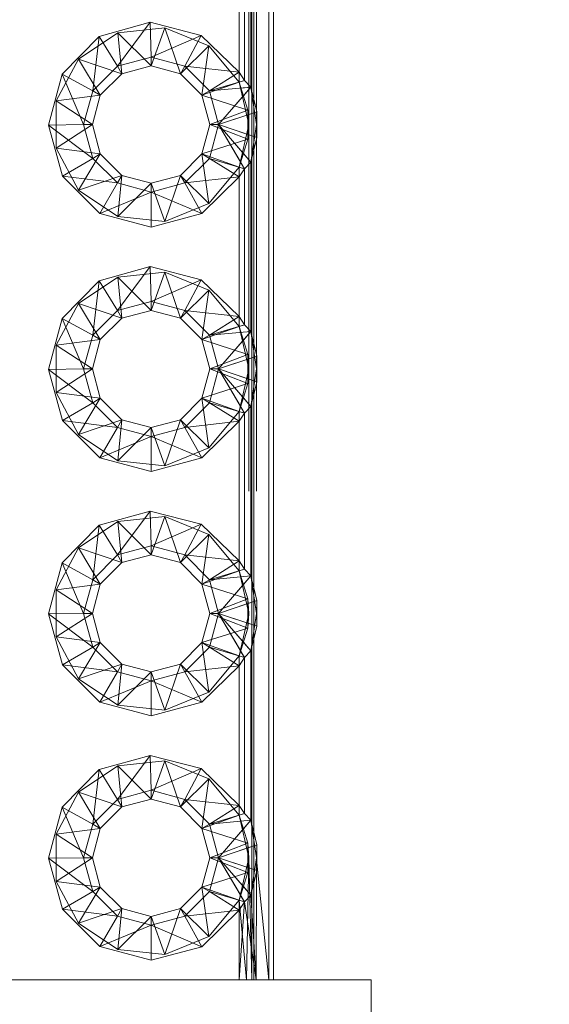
# Paper-space layout 'Layout1' of a CAD drawing. Extents: x -2 to 935, y -36 to 422.
# Tile 9 of 53: x 70.52 to 71.6, y 309.62 to 311.64. Entities that reach past the tile are written whole.
import ezdxf

# ---------------------------------------------------------------- set-up
doc = ezdxf.new("R2010")
doc.units = 0
doc.linetypes.add('ACAD_ISO02W100', pattern=[15, 12, -3])
doc.layers.get('0').update_dxf_attribs({"linetype": 'CONTINUOUS'})
doc.layers.get('DEFPOINTS').update_dxf_attribs({"color": 132, "linetype": 'CONTINUOUS'})
doc.layers.add('SS_1.ET-HALA_TaO-JD-LAVKA-ZEBRIK', color=9, linetype='CONTINUOUS', lineweight=13)
doc.layers.add('SS_KOTY', color=3, linetype='CONTINUOUS', lineweight=25)
doc.styles.add('ROMANS', font='romans.shx', dxfattribs={"width": 0.8})
doc.dimstyles.new('A-1_(2.5)_50AS', dxfattribs={"dimtxt": 2.5, "dimasz": 2, "dimexe": 1, "dimexo": 2, "dimgap": 0, "dimtad": 0, "dimdec": 1, "dimlfac": 50, "dimrnd": 1, "dimtxsty": 'ROMANS', "dimblk1": 'OBLIQUE', "dimblk2": 'OBLIQUE', "dimsah": 1, "dimcen": 2, "dimclrd": 256, "dimclre": 256, "dimclrt": 256, "dimadec": 1, "dimazin": 2, "dimtfac": 0.714286, "dimtdec": 1, "dimtmove": 0, "dimatfit": 3, "dimldrblk": 'OPEN', "dimfxl": 1, "dimtvp": 1.142857, "dimtfill": 1, "dimtolj": 1, "dimlwd": -1, "dimlwe": -1, "dimarcsym": 0})

# ---------------------------------------------------------------- blocks, each defined once
blk = doc.blocks.new('_Oblique')
at = {"color": 0, "linetype": 'ByBlock', "lineweight": -2}
blk.add_line((-0.5, -0.5), (0.5, 0.5), dxfattribs=at)
blk = doc.blocks.new('*D20')
at = {"layer": 'DEFPOINTS', "color": 0, "transparency": 16777216}
for p in [(51.0305, 325.9703), (64.5392, 325.9703, -9790), (73.5392, 296.9703, -9801.32)]:
    blk.add_point(p, dxfattribs=at)
at = {"layer": 'SS_KOTY', "transparency": 16777216}
for p, q in [((62.5392, 325.9703), (50.0305, 325.9703)), ((51.0305, 296.9703), (51.0305, 325.9703)), ((71.5392, 296.9703), (50.0305, 296.9703))]:
    blk.add_line(p, q, dxfattribs=at)
at = {"layer": 'SS_KOTY', "transparency": 16777216, "xscale": 2, "yscale": 2, "zscale": 2}
for p, rotation in [((51.0305, 325.9703), 90), ((51.0305, 296.9703), 270)]:
    blk.add_blockref('_Oblique', p, dxfattribs=dict(at, rotation=rotation))
at = {"layer": 'SS_KOTY', "transparency": 16777216, "insert": (48.1734, 311.4703), "char_height": 2.5, "attachment_point": 5, "rotation": 90, "style": 'ROMANS', "bg_fill": 3, "box_fill_scale": 1.1, "bg_fill_color": 256, "bg_fill_true_color": 13158600, "bg_fill_transparency": 0}
blk.add_mtext('\\A1;1450', dxfattribs=at)
blk = doc.blocks.new('_OPEN')
at = {"color": 0, "linetype": 'ByBlock'}
for p, q in [((-1, 0.1667), (0, 0)), ((0, 0), (-1, -0.1667)), ((0, 0), (-1, 0))]:
    blk.add_line(p, q, dxfattribs=at)

psp = doc.layouts.get("Layout1")

# ---------------------------------------------------------------- dimensions: what is measured, and where the dimension line sits
at = {"layer": 'SS_KOTY'}
dim = psp.add_linear_dim(base=(51.0305, 325.9703), p1=(73.5392, 296.9703, -9801.32), p2=(64.5392, 325.9703, -9790), angle=90, dimstyle='A-1_(2.5)_50AS', override={"dimtmove": 1}, dxfattribs=at)
dim.commit()
dim.dimension.update_dxf_attribs({"geometry": '*D20', "text_midpoint": (48.1734, 311.4703)})

# ---------------------------------------------------------------- next in the draw order: linework, layer by layer
at = {"layer": 'SS_1.ET-HALA_TaO-JD-LAVKA-ZEBRIK', "color": 9, "linetype": 'ACAD_ISO02W100', "ltscale": 0.25}
for p, q in [((70.9952, 309.6703), (70.9952, 317.6703)), ((71.0298, 309.6703), (71.0298, 317.6703)), ((70.9892, 317.4203), (70.9892, 309.9203)), ((71.0044, 317.4203), (71.0044, 309.9203)), ((70.6406, 311.5542), (70.721, 311.6083)), ((70.721, 311.6083), (70.8174, 311.6183)), ((70.721, 311.6083), (70.7292, 311.5242)), ((70.721, 311.6083), (70.7892, 311.5403)), ((70.8174, 311.6183), (70.7892, 311.5403)), ((70.8174, 311.6183), (70.8492, 311.5242)), ((70.8174, 311.6183), (70.9071, 311.5818)), ((70.8492, 311.5242), (70.9071, 311.5818)), ((70.8931, 311.4803), (70.9071, 311.5818)), ((70.9071, 311.5818), (70.9692, 311.5075)), ((70.5951, 311.4687), (70.6406, 311.5542)), ((70.6406, 311.5542), (70.6852, 311.4803)), ((70.6406, 311.5542), (70.7292, 311.5242)), ((70.9692, 311.5075), (70.9692, 311.5274)), ((70.8931, 311.4803), (70.9692, 311.5075)), ((70.9692, 311.5073), (70.98, 311.5106)), ((70.9692, 311.5075), (70.9892, 311.4203)), ((70.9869, 311.4502), (70.9692, 311.5075)), ((70.5951, 311.4687), (70.6852, 311.4803)), ((70.9869, 311.4502), (70.8931, 311.4803)), ((70.972, 311.4951), (70.973, 311.4951)), ((70.973, 311.4951), (70.9931, 311.497)), ((70.9761, 311.4772), (70.9779, 311.4793)), ((70.9779, 311.4793), (70.9931, 311.497)), ((70.9931, 311.497), (70.9992, 311.4559)), ((70.5951, 311.4687), (70.6692, 311.4203)), ((70.5951, 311.3719), (70.5951, 311.4687)), ((70.9271, 311.4203), (70.9761, 311.4772)), ((71.0055, 311.4464), (70.9992, 311.4722)), ((70.9092, 311.4203), (70.9869, 311.4502)), ((70.9271, 311.4203), (70.9848, 311.4395)), ((70.9848, 311.4395), (70.9877, 311.4404)), ((70.9892, 311.4203), (70.9869, 311.4502)), ((70.9869, 311.3903), (70.9869, 311.4502)), ((70.9877, 311.4404), (70.9992, 311.4443)), ((70.9992, 311.4559), (71.0044, 311.4203)), ((70.9992, 311.4443), (71.0055, 311.4464)), ((70.9992, 311.4443), (71.0008, 311.4448)), ((71.0008, 311.4448), (71.0055, 311.4464)), ((71.0044, 311.4203), (71.0055, 311.4464)), ((71.0055, 311.3942), (71.0055, 311.4464)), ((70.6692, 311.4203), (70.5951, 311.3719)), ((70.9092, 311.4203), (70.9869, 311.3903)), ((70.9717, 311.3442), (70.9271, 311.4203)), ((70.9761, 311.3633), (70.9271, 311.4203)), ((70.9271, 311.4203), (70.9848, 311.4011)), ((70.9892, 311.4203), (70.9692, 311.3331)), ((70.9869, 311.3903), (70.9892, 311.4203)), ((71.0044, 311.4203), (70.9931, 311.3436)), ((71.0044, 311.4203), (71.0055, 311.3942)), ((70.9848, 311.4011), (70.9877, 311.4002)), ((70.9877, 311.4002), (70.9992, 311.3963)), ((70.8931, 311.3603), (70.9869, 311.3903)), ((70.9692, 311.3331), (70.9869, 311.3903)), ((70.9992, 311.3963), (71.0008, 311.3958)), ((70.9992, 311.3963), (71.0055, 311.3942)), ((70.9992, 311.3684), (71.0055, 311.3942)), ((71.0008, 311.3958), (71.0055, 311.3942)), ((70.6406, 311.2864), (70.5951, 311.3719)), ((70.6852, 311.3603), (70.5951, 311.3719)), ((70.6406, 311.2864), (70.6852, 311.3603)), ((70.9071, 311.2588), (70.8931, 311.3603)), ((70.9692, 311.3331), (70.8931, 311.3603)), ((70.9779, 311.3613), (70.9761, 311.3633)), ((70.9931, 311.3436), (70.9779, 311.3613)), ((70.9723, 311.3432), (70.9717, 311.3442)), ((70.98, 311.33), (70.9723, 311.3432)), ((70.9692, 311.3331), (70.9071, 311.2588)), ((70.98, 311.33), (70.9692, 311.3332)), ((70.9692, 311.3132), (70.9692, 311.3331)), ((70.7292, 311.3164), (70.6406, 311.2864)), ((70.7292, 311.3164), (70.721, 311.2323)), ((70.7892, 311.3003), (70.721, 311.2323)), ((70.7892, 311.3003), (70.8174, 311.2223)), ((70.8492, 311.3164), (70.8174, 311.2223)), ((70.9071, 311.2588), (70.8492, 311.3164)), ((70.721, 311.2323), (70.6406, 311.2864)), ((70.9071, 311.2588), (70.8174, 311.2223)), ((70.8174, 311.2223), (70.721, 311.2323)), ((70.721, 311.1083), (70.8174, 311.1183)), ((70.8174, 311.1183), (70.7892, 311.0403)), ((70.8174, 311.1183), (70.8492, 311.0242)), ((70.8174, 311.1183), (70.9071, 311.0818)), ((70.6406, 311.0542), (70.721, 311.1083)), ((70.721, 311.1083), (70.7292, 311.0242)), ((70.721, 311.1083), (70.7892, 311.0403)), ((70.9071, 311.0818), (70.8492, 311.0242)), ((70.8931, 310.9803), (70.9071, 311.0818)), ((70.9071, 311.0818), (70.9692, 311.0075)), ((70.5951, 310.9687), (70.6406, 311.0542)), ((70.6406, 311.0542), (70.6852, 310.9803)), ((70.6406, 311.0542), (70.7292, 311.0242)), ((70.9692, 311.0075), (70.9692, 311.0274)), ((70.8931, 310.9803), (70.9692, 311.0075)), ((70.9692, 311.0073), (70.98, 311.0106)), ((70.9692, 311.0075), (70.9892, 310.9203)), ((70.9869, 310.9502), (70.9692, 311.0075)), ((70.972, 310.9951), (70.973, 310.9951)), ((70.9779, 310.9793), (70.9931, 310.997)), ((70.9931, 310.997), (71.0044, 310.9203)), ((70.5951, 310.9687), (70.6852, 310.9803)), ((70.8931, 310.9803), (70.9869, 310.9502)), ((70.9271, 310.9203), (70.9761, 310.9772)), ((70.9761, 310.9772), (70.9779, 310.9793)), ((70.5951, 310.9687), (70.6692, 310.9203)), ((70.5951, 310.8719), (70.5951, 310.9687)), ((71.0055, 310.9464), (70.9992, 310.9722)), ((70.9092, 310.9203), (70.9869, 310.9502)), ((70.9271, 310.9203), (70.9848, 310.9395)), ((70.9848, 310.9395), (70.9877, 310.9404)), ((70.9892, 310.9203), (70.9869, 310.9502)), ((70.9869, 310.8903), (70.9869, 310.9502)), ((70.9877, 310.9404), (70.9992, 310.9443)), ((70.9992, 310.9443), (71.0055, 310.9464)), ((70.9992, 310.9443), (71.0008, 310.9448)), ((71.0008, 310.9448), (71.0055, 310.9464)), ((71.0044, 310.9203), (71.0055, 310.9464)), ((71.0055, 310.8942), (71.0055, 310.9464)), ((70.6692, 310.9203), (70.5951, 310.8719)), ((70.9092, 310.9203), (70.9869, 310.8903)), ((70.9717, 310.8442), (70.9271, 310.9203)), ((70.9761, 310.8633), (70.9271, 310.9203)), ((70.9271, 310.9203), (70.9848, 310.9011)), ((70.9892, 310.9203), (70.9692, 310.8331)), ((70.9869, 310.8903), (70.9892, 310.9203)), ((71.0044, 310.9203), (70.9931, 310.8436)), ((71.0044, 310.9203), (71.0055, 310.8942)), ((70.9848, 310.9011), (70.9877, 310.9002)), ((70.9877, 310.9002), (70.9992, 310.8963)), ((70.9992, 310.8963), (71.0008, 310.8958)), ((70.9992, 310.8963), (71.0055, 310.8942)), ((71.0008, 310.8958), (71.0055, 310.8942)), ((70.8931, 310.8603), (70.9869, 310.8903)), ((70.9692, 310.8331), (70.9869, 310.8903)), ((70.9992, 310.8684), (71.0055, 310.8942)), ((70.6406, 310.7864), (70.5951, 310.8719)), ((70.6852, 310.8603), (70.5951, 310.8719)), ((70.6406, 310.7864), (70.6852, 310.8603)), ((70.9071, 310.7588), (70.8931, 310.8603)), ((70.9692, 310.8331), (70.8931, 310.8603)), ((70.9779, 310.8613), (70.9761, 310.8633)), ((70.9931, 310.8436), (70.9779, 310.8613)), ((70.9723, 310.8432), (70.9717, 310.8442)), ((70.98, 310.83), (70.9723, 310.8432)), ((70.7292, 310.8164), (70.6406, 310.7864)), ((70.7292, 310.8164), (70.721, 310.7323)), ((70.8492, 310.8164), (70.8174, 310.7223)), ((70.9071, 310.7588), (70.8492, 310.8164)), ((70.9692, 310.8331), (70.9071, 310.7588)), ((70.9692, 310.8332), (70.98, 310.83)), ((70.9692, 310.8132), (70.9692, 310.8331)), ((70.7892, 310.8003), (70.721, 310.7323)), ((70.7892, 310.8003), (70.8174, 310.7223)), ((70.721, 310.7323), (70.6406, 310.7864)), ((70.9071, 310.7588), (70.8174, 310.7223)), ((70.8174, 310.7223), (70.721, 310.7323)), ((70.721, 310.6083), (70.8174, 310.6183)), ((70.8174, 310.6183), (70.7892, 310.5403)), ((70.8174, 310.6183), (70.8492, 310.5242)), ((70.8174, 310.6183), (70.9071, 310.5818)), ((70.6406, 310.5542), (70.721, 310.6083)), ((70.721, 310.6083), (70.7292, 310.5242)), ((70.721, 310.6083), (70.7892, 310.5403)), ((70.9071, 310.5818), (70.8492, 310.5242)), ((70.8931, 310.4803), (70.9071, 310.5818)), ((70.9071, 310.5818), (70.9692, 310.5075)), ((70.5951, 310.4687), (70.6406, 310.5542)), ((70.6406, 310.5542), (70.6852, 310.4803)), ((70.6406, 310.5542), (70.7292, 310.5242)), ((70.9692, 310.5075), (70.9692, 310.5274)), ((70.8931, 310.4803), (70.9692, 310.5075)), ((70.98, 310.5106), (70.9692, 310.5073)), ((70.9692, 310.5075), (70.9892, 310.4203)), ((70.9869, 310.4502), (70.9692, 310.5075)), ((70.972, 310.4951), (70.973, 310.4951)), ((70.9779, 310.4793), (70.9931, 310.497)), ((70.9931, 310.497), (71.0044, 310.4203)), ((70.5951, 310.4687), (70.6852, 310.4803)), ((70.8931, 310.4803), (70.9869, 310.4502)), ((70.9271, 310.4203), (70.9761, 310.4772)), ((70.9761, 310.4772), (70.9779, 310.4793)), ((71.0055, 310.4464), (70.9992, 310.4722)), ((70.5951, 310.4687), (70.6692, 310.4203)), ((70.5951, 310.3719), (70.5951, 310.4687)), ((70.9092, 310.4203), (70.9869, 310.4502)), ((70.9271, 310.4203), (70.9848, 310.4395)), ((70.9848, 310.4395), (70.9877, 310.4404)), ((70.9892, 310.4203), (70.9869, 310.4502)), ((70.9869, 310.3903), (70.9869, 310.4502)), ((70.9877, 310.4404), (70.9992, 310.4443)), ((70.9992, 310.4443), (71.0055, 310.4464)), ((70.9992, 310.4443), (71.0008, 310.4448)), ((71.0008, 310.4448), (71.0055, 310.4464)), ((71.0044, 310.4203), (71.0055, 310.4464)), ((71.0055, 310.3942), (71.0055, 310.4464)), ((70.6692, 310.4203), (70.5951, 310.3719)), ((70.9092, 310.4203), (70.9869, 310.3903)), ((70.9717, 310.3442), (70.9271, 310.4203)), ((70.9761, 310.3633), (70.9271, 310.4203)), ((70.9271, 310.4203), (70.9848, 310.4011)), ((70.9892, 310.4203), (70.9692, 310.3331)), ((70.9869, 310.3903), (70.9892, 310.4203)), ((71.0044, 310.4203), (70.9931, 310.3436)), ((71.0044, 310.4203), (71.0055, 310.3942)), ((70.9848, 310.4011), (70.9877, 310.4002)), ((70.9877, 310.4002), (70.9992, 310.3963)), ((70.9992, 310.3963), (71.0008, 310.3958)), ((70.9992, 310.3963), (71.0055, 310.3942)), ((70.9992, 310.3684), (71.0055, 310.3942)), ((71.0008, 310.3958), (71.0055, 310.3942)), ((70.6406, 310.2864), (70.5951, 310.3719)), ((70.5951, 310.3719), (70.6852, 310.3603)), ((70.8931, 310.3603), (70.9869, 310.3903)), ((70.9692, 310.3331), (70.9869, 310.3903)), ((70.6852, 310.3603), (70.6406, 310.2864)), ((70.9071, 310.2588), (70.8931, 310.3603)), ((70.9692, 310.3331), (70.8931, 310.3603)), ((70.9779, 310.3613), (70.9761, 310.3633)), ((70.9931, 310.3436), (70.9779, 310.3613)), ((70.9692, 310.3331), (70.9071, 310.2588)), ((70.9692, 310.3332), (70.98, 310.33)), ((70.9692, 310.3132), (70.9692, 310.3331)), ((70.9723, 310.3432), (70.9717, 310.3442)), ((70.98, 310.33), (70.9723, 310.3432)), ((70.7292, 310.3164), (70.6406, 310.2864)), ((70.7292, 310.3164), (70.721, 310.2323)), ((70.8492, 310.3164), (70.8174, 310.2223)), ((70.8492, 310.3164), (70.9071, 310.2588)), ((70.721, 310.2323), (70.7892, 310.3003)), ((70.7892, 310.3003), (70.8174, 310.2223)), ((70.721, 310.2323), (70.6406, 310.2864)), ((70.9071, 310.2588), (70.8174, 310.2223)), ((70.8174, 310.2223), (70.721, 310.2323)), ((70.721, 310.1083), (70.8174, 310.1183)), ((70.8174, 310.1183), (70.7892, 310.0403)), ((70.8174, 310.1183), (70.8492, 310.0242)), ((70.8174, 310.1183), (70.9071, 310.0818)), ((70.6406, 310.0542), (70.721, 310.1083)), ((70.721, 310.1083), (70.7292, 310.0242)), ((70.721, 310.1083), (70.7892, 310.0403)), ((70.9071, 310.0818), (70.8492, 310.0242)), ((70.8931, 309.9803), (70.9071, 310.0818)), ((70.9071, 310.0818), (70.9692, 310.0075)), ((70.5951, 309.9687), (70.6406, 310.0542)), ((70.6406, 310.0542), (70.6852, 309.9803)), ((70.6406, 310.0542), (70.7292, 310.0242)), ((70.9692, 310.0075), (70.9692, 310.0274)), ((70.9692, 310.0073), (70.98, 310.0106)), ((70.8931, 309.9803), (70.9692, 310.0075)), ((70.9692, 310.0075), (70.9892, 309.9203)), ((70.9869, 309.9502), (70.9692, 310.0075)), ((70.972, 309.9951), (70.973, 309.9951)), ((70.9931, 309.997), (70.9779, 309.9793)), ((70.9931, 309.997), (71.0044, 309.9203)), ((70.5951, 309.9687), (70.6852, 309.9803)), ((70.5951, 309.9687), (70.6692, 309.9203)), ((70.5951, 309.8719), (70.5951, 309.9687)), ((70.8931, 309.9803), (70.9869, 309.9502)), ((70.9761, 309.9772), (70.9271, 309.9203)), ((70.9779, 309.9793), (70.9761, 309.9772)), ((71.0055, 309.9464), (70.9992, 309.9722)), ((70.9092, 309.9203), (70.9869, 309.9502)), ((70.9892, 309.9203), (70.9869, 309.9502)), ((70.9869, 309.8903), (70.9869, 309.9502)), ((70.9271, 309.9203), (70.9848, 309.9395)), ((70.9848, 309.9395), (70.9877, 309.9404)), ((70.9877, 309.9404), (70.9992, 309.9443)), ((70.9992, 309.9443), (71.0055, 309.9464)), ((70.9992, 309.9443), (71.0008, 309.9448)), ((71.0008, 309.9448), (71.0055, 309.9464)), ((71.0044, 309.9203), (71.0055, 309.9464)), ((71.0055, 309.8942), (71.0055, 309.9464)), ((70.6692, 309.9203), (70.5951, 309.8719)), ((70.9092, 309.9203), (70.9869, 309.8903)), ((70.9717, 309.8442), (70.9271, 309.9203)), ((70.9271, 309.9203), (70.9761, 309.8633)), ((70.9271, 309.9203), (70.9848, 309.9011)), ((70.9892, 309.9203), (70.9692, 309.8331)), ((70.9892, 309.9203), (70.9842, 309.6703)), ((70.9869, 309.8903), (70.9892, 309.9203)), ((70.9892, 309.9203), (70.9952, 309.6703)), ((71.0044, 309.9203), (70.9931, 309.8436)), ((71.0044, 309.9203), (71.0055, 309.8942)), ((71.0044, 309.9203), (71.0055, 309.9096)), ((71.0044, 309.9203), (71.0044, 309.8897)), ((71.0055, 309.9096), (71.0298, 309.6703)), ((70.8931, 309.8603), (70.9869, 309.8903)), ((70.9692, 309.8331), (70.9869, 309.8903)), ((70.9848, 309.9011), (70.9877, 309.9002)), ((70.9877, 309.9002), (70.9992, 309.8963)), ((70.9992, 309.8963), (71.0008, 309.8958)), ((70.9992, 309.8963), (71.0055, 309.8942)), ((70.9992, 309.8684), (71.0055, 309.8942)), ((71.0008, 309.8958), (71.0055, 309.8942)), ((71.0044, 309.8897), (71.0042, 309.6703)), ((70.6406, 309.7864), (70.5951, 309.8719)), ((70.5951, 309.8719), (70.6852, 309.8603)), ((70.6852, 309.8603), (70.6406, 309.7864)), ((70.9071, 309.7588), (70.8931, 309.8603)), ((70.8931, 309.8603), (70.9692, 309.8331)), ((70.9761, 309.8633), (70.9779, 309.8613)), ((70.9779, 309.8613), (70.9931, 309.8436)), ((70.9692, 309.8331), (70.9071, 309.7588)), ((70.9692, 309.8332), (70.98, 309.83)), ((70.9692, 309.8331), (70.9842, 309.6703)), ((70.9692, 309.8132), (70.9692, 309.8331)), ((70.9723, 309.8432), (70.9717, 309.8442)), ((70.98, 309.83), (70.9723, 309.8432)), ((70.6406, 309.7864), (70.7292, 309.8164)), ((70.7292, 309.8164), (70.721, 309.7323)), ((70.8174, 309.7223), (70.8492, 309.8164)), ((70.8492, 309.8164), (70.9071, 309.7588)), ((70.721, 309.7323), (70.6406, 309.7864)), ((70.721, 309.7323), (70.7892, 309.8003)), ((70.7892, 309.8003), (70.8174, 309.7223)), ((70.9071, 309.7588), (70.8174, 309.7223)), ((70.9992, 309.7487), (71.0042, 309.6703)), ((70.8174, 309.7223), (70.721, 309.7323)), ((70.9992, 309.7034), (71.0042, 309.6703))]:
    psp.add_line(p, q, dxfattribs=at)
at = {"layer": 'SS_1.ET-HALA_TaO-JD-LAVKA-ZEBRIK', "color": 5, "linetype": 'Continuous', "ltscale": 0.25}
for p, q in [((70.9992, 317.6703), (70.9992, 309.6703)), ((71.0392, 309.6703), (71.0392, 317.6703)), ((70.9931, 311.497), (70.9931, 311.8436)), ((70.98, 311.5106), (70.98, 311.83)), ((70.9692, 311.5274), (70.9692, 311.8132)), ((70.683, 311.6008), (70.7871, 311.6297)), ((70.7871, 311.6297), (70.7202, 311.5397)), ((70.7871, 311.6297), (70.7892, 311.5582)), ((70.7871, 311.6297), (70.8918, 311.6029)), ((70.6071, 311.5238), (70.683, 311.6008)), ((70.683, 311.6008), (70.6698, 311.4892)), ((70.683, 311.6008), (70.7202, 311.5397)), ((70.8918, 311.6029), (70.7892, 311.5582)), ((70.8918, 311.6029), (70.8581, 311.5397)), ((70.8918, 311.6029), (70.9692, 311.5274)), ((70.7202, 311.5397), (70.6698, 311.4892)), ((70.7892, 311.5582), (70.7202, 311.5397)), ((70.7202, 311.5397), (70.7292, 311.5242)), ((70.7292, 311.5242), (70.7892, 311.5403)), ((70.8581, 311.5397), (70.7892, 311.5582)), ((70.7892, 311.5582), (70.7892, 311.5403)), ((70.7892, 311.5403), (70.8492, 311.5242)), ((70.8581, 311.5397), (70.8492, 311.5242)), ((70.9086, 311.4892), (70.8581, 311.5397)), ((70.9692, 311.5274), (70.8581, 311.5397)), ((70.5797, 311.4193), (70.6071, 311.5238)), ((70.6071, 311.5238), (70.6513, 311.4203)), ((70.6071, 311.5238), (70.6698, 311.4892)), ((70.6852, 311.4803), (70.7292, 311.5242)), ((70.8492, 311.5242), (70.8931, 311.4803)), ((70.9692, 311.5274), (70.9086, 311.4892)), ((70.98, 311.5106), (70.9692, 311.5274)), ((70.9086, 311.4892), (70.98, 311.5106)), ((70.9931, 311.497), (70.98, 311.5106)), ((70.6698, 311.4892), (70.6513, 311.4203)), ((70.6692, 311.4203), (70.6852, 311.4803)), ((70.6698, 311.4892), (70.6852, 311.4803)), ((70.8931, 311.4803), (70.9086, 311.4892)), ((70.8931, 311.4803), (70.9092, 311.4203)), ((70.9086, 311.4892), (70.9931, 311.497)), ((70.9086, 311.4892), (70.9271, 311.4203)), ((70.9271, 311.4203), (70.9931, 311.497)), ((70.9992, 311.4722), (70.9931, 311.497)), ((70.9271, 311.4203), (70.9992, 311.4443)), ((70.5797, 311.4193), (70.6513, 311.4203)), ((70.6081, 311.315), (70.5797, 311.4193)), ((70.5797, 311.4193), (70.6698, 311.3513)), ((70.6513, 311.4203), (70.6698, 311.3513)), ((70.6513, 311.4203), (70.6692, 311.4203)), ((70.6852, 311.3603), (70.6692, 311.4203)), ((70.9092, 311.4203), (70.8931, 311.3603)), ((70.9086, 311.3513), (70.9271, 311.4203)), ((70.9092, 311.4203), (70.9271, 311.4203)), ((70.98, 311.33), (70.9271, 311.4203)), ((70.9931, 311.3436), (70.9271, 311.4203)), ((70.9271, 311.4203), (70.9992, 311.3963)), ((70.6698, 311.3513), (70.6852, 311.3603)), ((70.7292, 311.3164), (70.6852, 311.3603)), ((70.8931, 311.3603), (70.8492, 311.3164)), ((70.8931, 311.3603), (70.9086, 311.3513)), ((70.9931, 311.3436), (70.9992, 311.3684)), ((70.6698, 311.3513), (70.6081, 311.315)), ((70.6698, 311.3513), (70.7202, 311.3009)), ((70.8581, 311.3009), (70.9086, 311.3513)), ((70.9086, 311.3513), (70.9692, 311.3132)), ((70.98, 311.33), (70.9086, 311.3513)), ((70.98, 311.33), (70.9931, 311.3436)), ((70.9931, 310.997), (70.9931, 311.3436)), ((70.9692, 311.3132), (70.98, 311.33)), ((70.98, 311.0106), (70.98, 311.33)), ((70.6847, 311.2387), (70.6081, 311.315)), ((70.7202, 311.3009), (70.6081, 311.315)), ((70.7202, 311.3009), (70.6847, 311.2387)), ((70.7292, 311.3164), (70.7202, 311.3009)), ((70.7202, 311.3009), (70.7892, 311.2824)), ((70.7892, 311.3003), (70.7292, 311.3164)), ((70.8492, 311.3164), (70.7892, 311.3003)), ((70.7892, 311.2824), (70.8581, 311.3009)), ((70.7892, 311.3003), (70.7892, 311.2824)), ((70.8492, 311.3164), (70.8581, 311.3009)), ((70.8581, 311.3009), (70.9692, 311.3132)), ((70.8581, 311.3009), (70.8927, 311.2382)), ((70.9692, 311.3132), (70.8927, 311.2382)), ((70.9692, 311.0274), (70.9692, 311.3132)), ((70.7892, 311.2824), (70.6847, 311.2387)), ((70.7892, 311.2824), (70.8927, 311.2382)), ((70.7892, 311.2824), (70.7892, 311.2108)), ((70.7892, 311.2108), (70.6847, 311.2387)), ((70.8927, 311.2382), (70.7892, 311.2108)), ((70.683, 311.1008), (70.7871, 311.1297)), ((70.7871, 311.1297), (70.7202, 311.0397)), ((70.7871, 311.1297), (70.7892, 311.0582)), ((70.7871, 311.1297), (70.8918, 311.1029)), ((70.6071, 311.0238), (70.683, 311.1008)), ((70.683, 311.1008), (70.6698, 310.9892)), ((70.683, 311.1008), (70.7202, 311.0397)), ((70.8918, 311.1029), (70.7892, 311.0582)), ((70.8918, 311.1029), (70.8581, 311.0397)), ((70.8918, 311.1029), (70.9692, 311.0274)), ((70.7892, 311.0582), (70.7202, 311.0397)), ((70.8581, 311.0397), (70.7892, 311.0582)), ((70.7892, 311.0582), (70.7892, 311.0403)), ((70.7202, 311.0397), (70.6698, 310.9892)), ((70.7202, 311.0397), (70.7292, 311.0242)), ((70.7292, 311.0242), (70.7892, 311.0403)), ((70.7892, 311.0403), (70.8492, 311.0242)), ((70.8581, 311.0397), (70.8492, 311.0242)), ((70.9086, 310.9892), (70.8581, 311.0397)), ((70.9692, 311.0274), (70.8581, 311.0397)), ((70.5797, 310.9193), (70.6071, 311.0238)), ((70.6071, 311.0238), (70.6513, 310.9203)), ((70.6071, 311.0238), (70.6698, 310.9892)), ((70.6852, 310.9803), (70.7292, 311.0242)), ((70.8492, 311.0242), (70.8931, 310.9803)), ((70.9692, 311.0274), (70.9086, 310.9892)), ((70.98, 311.0106), (70.9692, 311.0274)), ((70.9086, 310.9892), (70.98, 311.0106)), ((70.9086, 310.9892), (70.9931, 310.997)), ((70.9271, 310.9203), (70.9931, 310.997)), ((70.9931, 310.997), (70.98, 311.0106)), ((70.9992, 310.9722), (70.9931, 310.997)), ((70.6698, 310.9892), (70.6513, 310.9203)), ((70.6692, 310.9203), (70.6852, 310.9803)), ((70.6698, 310.9892), (70.6852, 310.9803)), ((70.8931, 310.9803), (70.9086, 310.9892)), ((70.8931, 310.9803), (70.9092, 310.9203)), ((70.9086, 310.9892), (70.9271, 310.9203)), ((70.9271, 310.9203), (70.9992, 310.9443)), ((70.5797, 310.9193), (70.6513, 310.9203)), ((70.6081, 310.815), (70.5797, 310.9193)), ((70.5797, 310.9193), (70.6698, 310.8513)), ((70.6513, 310.9203), (70.6698, 310.8513)), ((70.6513, 310.9203), (70.6692, 310.9203)), ((70.6852, 310.8603), (70.6692, 310.9203)), ((70.9092, 310.9203), (70.8931, 310.8603)), ((70.9086, 310.8513), (70.9271, 310.9203)), ((70.9092, 310.9203), (70.9271, 310.9203)), ((70.98, 310.83), (70.9271, 310.9203)), ((70.9931, 310.8436), (70.9271, 310.9203)), ((70.9271, 310.9203), (70.9992, 310.8963)), ((70.6698, 310.8513), (70.6852, 310.8603)), ((70.7292, 310.8164), (70.6852, 310.8603)), ((70.8931, 310.8603), (70.8492, 310.8164)), ((70.8931, 310.8603), (70.9086, 310.8513)), ((70.9931, 310.8436), (70.9992, 310.8684)), ((70.6698, 310.8513), (70.6081, 310.815)), ((70.6698, 310.8513), (70.7202, 310.8009)), ((70.8581, 310.8009), (70.9086, 310.8513)), ((70.9086, 310.8513), (70.9692, 310.8132)), ((70.9086, 310.8513), (70.98, 310.83)), ((70.98, 310.83), (70.9931, 310.8436)), ((70.9931, 310.497), (70.9931, 310.8436)), ((70.6847, 310.7387), (70.6081, 310.815)), ((70.7202, 310.8009), (70.6081, 310.815)), ((70.7292, 310.8164), (70.7202, 310.8009)), ((70.7892, 310.8003), (70.7292, 310.8164)), ((70.8492, 310.8164), (70.7892, 310.8003)), ((70.8492, 310.8164), (70.8581, 310.8009)), ((70.98, 310.83), (70.9692, 310.8132)), ((70.98, 310.5106), (70.98, 310.83)), ((70.7202, 310.8009), (70.6847, 310.7387)), ((70.7202, 310.8009), (70.7892, 310.7824)), ((70.7892, 310.7824), (70.8581, 310.8009)), ((70.7892, 310.8003), (70.7892, 310.7824)), ((70.8581, 310.8009), (70.9692, 310.8132)), ((70.8581, 310.8009), (70.8927, 310.7382)), ((70.9692, 310.8132), (70.8927, 310.7382)), ((70.9692, 310.5274), (70.9692, 310.8132)), ((70.7892, 310.7824), (70.6847, 310.7387)), ((70.7892, 310.7824), (70.8927, 310.7382)), ((70.7892, 310.7824), (70.7892, 310.7108)), ((70.7892, 310.7108), (70.6847, 310.7387)), ((70.8927, 310.7382), (70.7892, 310.7108)), ((70.683, 310.6008), (70.7871, 310.6297)), ((70.7871, 310.6297), (70.7202, 310.5397)), ((70.7871, 310.6297), (70.7892, 310.5582)), ((70.7871, 310.6297), (70.8918, 310.6029)), ((70.6071, 310.5238), (70.683, 310.6008)), ((70.683, 310.6008), (70.6698, 310.4892)), ((70.683, 310.6008), (70.7202, 310.5397)), ((70.8918, 310.6029), (70.7892, 310.5582)), ((70.8918, 310.6029), (70.8581, 310.5397)), ((70.8918, 310.6029), (70.9692, 310.5274)), ((70.7892, 310.5582), (70.7202, 310.5397)), ((70.8581, 310.5397), (70.7892, 310.5582)), ((70.7892, 310.5582), (70.7892, 310.5403)), ((70.7202, 310.5397), (70.6698, 310.4892)), ((70.7202, 310.5397), (70.7292, 310.5242)), ((70.7292, 310.5242), (70.7892, 310.5403)), ((70.7892, 310.5403), (70.8492, 310.5242)), ((70.8581, 310.5397), (70.8492, 310.5242)), ((70.9086, 310.4892), (70.8581, 310.5397)), ((70.9692, 310.5274), (70.8581, 310.5397)), ((70.5797, 310.4193), (70.6071, 310.5238)), ((70.6071, 310.5238), (70.6513, 310.4203)), ((70.6071, 310.5238), (70.6698, 310.4892)), ((70.6852, 310.4803), (70.7292, 310.5242)), ((70.8492, 310.5242), (70.8931, 310.4803)), ((70.9692, 310.5274), (70.9086, 310.4892)), ((70.9692, 310.5274), (70.98, 310.5106)), ((70.98, 310.5106), (70.9086, 310.4892)), ((70.9086, 310.4892), (70.9931, 310.497)), ((70.9271, 310.4203), (70.9931, 310.497)), ((70.9931, 310.497), (70.98, 310.5106)), ((70.9992, 310.4722), (70.9931, 310.497)), ((70.6698, 310.4892), (70.6513, 310.4203)), ((70.6692, 310.4203), (70.6852, 310.4803)), ((70.6698, 310.4892), (70.6852, 310.4803)), ((70.8931, 310.4803), (70.9086, 310.4892)), ((70.8931, 310.4803), (70.9092, 310.4203)), ((70.9086, 310.4892), (70.9271, 310.4203)), ((70.9271, 310.4203), (70.9992, 310.4443)), ((70.5797, 310.4193), (70.6513, 310.4203)), ((70.6081, 310.315), (70.5797, 310.4193)), ((70.5797, 310.4193), (70.6698, 310.3513)), ((70.6513, 310.4203), (70.6698, 310.3513)), ((70.6513, 310.4203), (70.6692, 310.4203)), ((70.6852, 310.3603), (70.6692, 310.4203)), ((70.9092, 310.4203), (70.8931, 310.3603)), ((70.9271, 310.4203), (70.9086, 310.3513)), ((70.9092, 310.4203), (70.9271, 310.4203)), ((70.98, 310.33), (70.9271, 310.4203)), ((70.9931, 310.3436), (70.9271, 310.4203)), ((70.9271, 310.4203), (70.9992, 310.3963)), ((70.6698, 310.3513), (70.6081, 310.315)), ((70.6698, 310.3513), (70.6852, 310.3603)), ((70.6698, 310.3513), (70.7202, 310.3009)), ((70.7292, 310.3164), (70.6852, 310.3603)), ((70.8931, 310.3603), (70.8492, 310.3164)), ((70.8581, 310.3009), (70.9086, 310.3513)), ((70.8931, 310.3603), (70.9086, 310.3513)), ((70.9086, 310.3513), (70.9692, 310.3132)), ((70.9086, 310.3513), (70.98, 310.33)), ((70.9931, 310.3436), (70.9992, 310.3684)), ((70.98, 310.33), (70.9931, 310.3436)), ((70.9931, 309.997), (70.9931, 310.3436)), ((70.6847, 310.2387), (70.6081, 310.315)), ((70.7202, 310.3009), (70.6081, 310.315)), ((70.7292, 310.3164), (70.7202, 310.3009)), ((70.7892, 310.3003), (70.7292, 310.3164)), ((70.8492, 310.3164), (70.7892, 310.3003)), ((70.8492, 310.3164), (70.8581, 310.3009)), ((70.8581, 310.3009), (70.9692, 310.3132)), ((70.9692, 310.3132), (70.8927, 310.2382)), ((70.98, 310.33), (70.9692, 310.3132)), ((70.9692, 310.0274), (70.9692, 310.3132)), ((70.98, 310.0106), (70.98, 310.33)), ((70.7202, 310.3009), (70.6847, 310.2387)), ((70.7202, 310.3009), (70.7892, 310.2824)), ((70.7892, 310.2824), (70.8581, 310.3009)), ((70.7892, 310.3003), (70.7892, 310.2824)), ((70.8581, 310.3009), (70.8927, 310.2382)), ((70.7892, 310.2824), (70.6847, 310.2387)), ((70.7892, 310.2824), (70.8927, 310.2382)), ((70.7892, 310.2824), (70.7892, 310.2108)), ((70.7892, 310.2108), (70.6847, 310.2387)), ((70.8927, 310.2382), (70.7892, 310.2108)), ((70.683, 310.1008), (70.7871, 310.1297)), ((70.7871, 310.1297), (70.7202, 310.0397)), ((70.7871, 310.1297), (70.7892, 310.0582)), ((70.7871, 310.1297), (70.8918, 310.1029)), ((70.6071, 310.0238), (70.683, 310.1008)), ((70.683, 310.1008), (70.6698, 309.9892)), ((70.683, 310.1008), (70.7202, 310.0397)), ((70.8918, 310.1029), (70.7892, 310.0582)), ((70.8918, 310.1029), (70.8581, 310.0397)), ((70.8918, 310.1029), (70.9692, 310.0274)), ((70.7892, 310.0582), (70.7202, 310.0397)), ((70.8581, 310.0397), (70.7892, 310.0582)), ((70.7892, 310.0582), (70.7892, 310.0403)), ((70.7202, 310.0397), (70.6698, 309.9892)), ((70.7202, 310.0397), (70.7292, 310.0242)), ((70.7292, 310.0242), (70.7892, 310.0403)), ((70.7892, 310.0403), (70.8492, 310.0242)), ((70.8581, 310.0397), (70.8492, 310.0242)), ((70.9086, 309.9892), (70.8581, 310.0397)), ((70.9692, 310.0274), (70.8581, 310.0397)), ((70.5797, 309.9193), (70.6071, 310.0238)), ((70.6071, 310.0238), (70.6513, 309.9203)), ((70.6071, 310.0238), (70.6698, 309.9892)), ((70.6852, 309.9803), (70.7292, 310.0242)), ((70.8492, 310.0242), (70.8931, 309.9803)), ((70.9692, 310.0274), (70.9086, 309.9892)), ((70.9086, 309.9892), (70.98, 310.0106)), ((70.98, 310.0106), (70.9692, 310.0274)), ((70.98, 310.0106), (70.9931, 309.997)), ((70.6698, 309.9892), (70.6513, 309.9203)), ((70.6698, 309.9892), (70.6852, 309.9803)), ((70.8931, 309.9803), (70.9086, 309.9892)), ((70.9086, 309.9892), (70.9931, 309.997)), ((70.9086, 309.9892), (70.9271, 309.9203)), ((70.9931, 309.997), (70.9271, 309.9203)), ((70.9992, 309.9722), (70.9931, 309.997)), ((70.6692, 309.9203), (70.6852, 309.9803)), ((70.8931, 309.9803), (70.9092, 309.9203)), ((70.9271, 309.9203), (70.9992, 309.9443)), ((70.6513, 309.9203), (70.5797, 309.9193)), ((70.6081, 309.815), (70.5797, 309.9193)), ((70.5797, 309.9193), (70.6698, 309.8513)), ((70.6513, 309.9203), (70.6698, 309.8513)), ((70.6513, 309.9203), (70.6692, 309.9203)), ((70.6852, 309.8603), (70.6692, 309.9203)), ((70.9092, 309.9203), (70.8931, 309.8603)), ((70.9086, 309.8513), (70.9271, 309.9203)), ((70.9092, 309.9203), (70.9271, 309.9203)), ((70.98, 309.83), (70.9271, 309.9203)), ((70.9271, 309.9203), (70.9931, 309.8436)), ((70.9271, 309.9203), (70.9992, 309.8963)), ((70.9931, 309.8436), (70.9992, 309.8684)), ((70.6698, 309.8513), (70.6081, 309.815)), ((70.6698, 309.8513), (70.6852, 309.8603)), ((70.6698, 309.8513), (70.7202, 309.8009)), ((70.7292, 309.8164), (70.6852, 309.8603)), ((70.8931, 309.8603), (70.8492, 309.8164)), ((70.8581, 309.8009), (70.9086, 309.8513)), ((70.8931, 309.8603), (70.9086, 309.8513)), ((70.9086, 309.8513), (70.9692, 309.8132)), ((70.9086, 309.8513), (70.98, 309.83)), ((70.9692, 309.8132), (70.98, 309.83)), ((70.9692, 309.6703), (70.98, 309.83)), ((70.98, 309.83), (70.9931, 309.8436)), ((70.98, 309.83), (70.9992, 309.7034)), ((70.9931, 309.8436), (70.9992, 309.7487)), ((70.6847, 309.7387), (70.6081, 309.815)), ((70.7202, 309.8009), (70.6081, 309.815)), ((70.7292, 309.8164), (70.7202, 309.8009)), ((70.7892, 309.8003), (70.7292, 309.8164)), ((70.8492, 309.8164), (70.7892, 309.8003)), ((70.8492, 309.8164), (70.8581, 309.8009)), ((70.8581, 309.8009), (70.9692, 309.8132)), ((70.9692, 309.8132), (70.8927, 309.7382)), ((70.9692, 309.6703), (70.9692, 309.8132)), ((70.7202, 309.8009), (70.6847, 309.7387)), ((70.7202, 309.8009), (70.7892, 309.7824)), ((70.7892, 309.7824), (70.8581, 309.8009)), ((70.7892, 309.8003), (70.7892, 309.7824)), ((70.8581, 309.8009), (70.8927, 309.7382)), ((70.6847, 309.7387), (70.7892, 309.7824)), ((70.7892, 309.7824), (70.8927, 309.7382)), ((70.7892, 309.7824), (70.7892, 309.7108)), ((70.7892, 309.7108), (70.6847, 309.7387)), ((70.8927, 309.7382), (70.7892, 309.7108)), ((69.8392, 309.6703), (71.2392, 309.6703)), ((71.2392, 308.2703), (71.2392, 309.6703))]:
    psp.add_line(p, q, dxfattribs=at)

doc.saveas('drawing.dxf')
